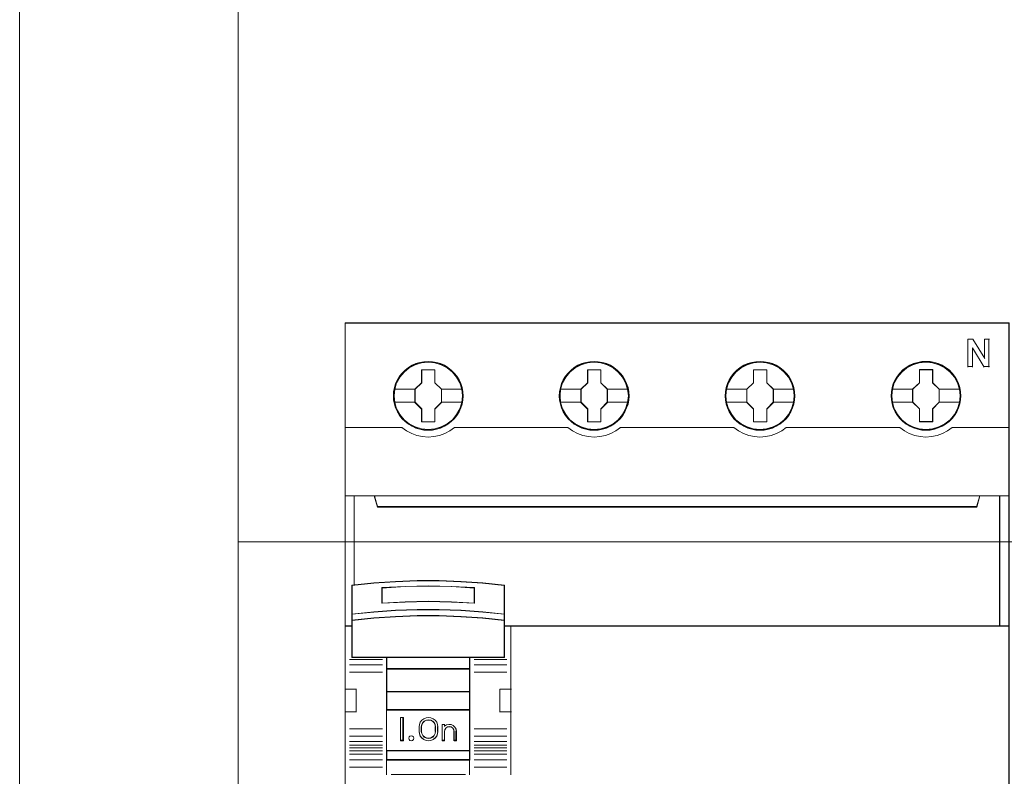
# Model space of a CAD drawing. Header units: millimetres. Extents: x 262469 to 275208, y -32539 to 9411.
# Tile 6 of 256: x 269833 to 269950, y -26614 to -26523. Entities that reach past the tile are written whole.
import ezdxf

# ---------------------------------------------------------------- set-up
doc = ezdxf.new("R2010")
doc.units = ezdxf.units.MM
doc.header["$LTSCALE"] = 100
doc.layers.add('$ ele elektryka', color=1, linetype='Continuous', lineweight=30)
doc.layers.add('$ IE SCHEMAT', color=7, linetype='Continuous', lineweight=0)

msp = doc.modelspace()

# ---------------------------------------------------------------- linework, layer by layer
at = {"layer": '$ ele elektryka', "color": 7, "lineweight": 0}
for points in [[(269950.74, -26559.56), (269871.46, -26559.56), (269871.46, -26649.84), (269950.74, -26649.84), (269950.74, -26559.56)], [(269885.54, -26568.28), (269885.51, -26567.79), (269885.43, -26567.29), (269885.27, -26566.82), (269885.07, -26566.37), (269884.81, -26565.94), (269884.5, -26565.56), (269884.14, -26565.2), (269883.74, -26564.9), (269883.33, -26564.63), (269882.86, -26564.43), (269882.38, -26564.29), (269881.88, -26564.2), (269881.38, -26564.17), (269880.88, -26564.2), (269880.4, -26564.29), (269879.9, -26564.43), (269879.45, -26564.63), (269879.02, -26564.9), (269878.63, -26565.2), (269878.26, -26565.56), (269877.97, -26565.94), (269877.7, -26566.37), (269877.48, -26566.82), (269877.35, -26567.29), (269877.25, -26567.79), (269877.22, -26568.28), (269877.25, -26568.78), (269877.35, -26569.26), (269877.48, -26569.73), (269877.7, -26570.18), (269877.97, -26570.62), (269878.26, -26571.01), (269878.63, -26571.36), (269879.02, -26571.66), (269879.45, -26571.92), (269879.9, -26572.12), (269880.4, -26572.27), (269880.88, -26572.37), (269881.38, -26572.39), (269881.88, -26572.37), (269882.38, -26572.27), (269882.86, -26572.12), (269883.33, -26571.92), (269883.74, -26571.66), (269884.14, -26571.36), (269884.5, -26571.01), (269884.81, -26570.62), (269885.07, -26570.18), (269885.27, -26569.73), (269885.43, -26569.26), (269885.51, -26568.78), (269885.54, -26568.28)], [(269885.54, -26568.28), (269885.51, -26567.79), (269885.43, -26567.29), (269885.27, -26566.82), (269885.07, -26566.37), (269884.81, -26565.94), (269884.5, -26565.56), (269884.14, -26565.2), (269883.74, -26564.9), (269883.33, -26564.63), (269882.86, -26564.43), (269882.38, -26564.29), (269881.88, -26564.2), (269881.38, -26564.17), (269880.88, -26564.2), (269880.4, -26564.29), (269879.9, -26564.43), (269879.45, -26564.63), (269879.02, -26564.9), (269878.63, -26565.2), (269878.26, -26565.56), (269877.97, -26565.94), (269877.7, -26566.37), (269877.48, -26566.82), (269877.35, -26567.29), (269877.25, -26567.79), (269877.22, -26568.28), (269877.25, -26568.78), (269877.35, -26569.26), (269877.48, -26569.73), (269877.7, -26570.18), (269877.97, -26570.62), (269878.26, -26571.01), (269878.63, -26571.36), (269879.02, -26571.66), (269879.45, -26571.92), (269879.9, -26572.12), (269880.4, -26572.27), (269880.88, -26572.37), (269881.38, -26572.39), (269881.88, -26572.37), (269882.38, -26572.27), (269882.86, -26572.12), (269883.33, -26571.92), (269883.74, -26571.66), (269884.14, -26571.36), (269884.5, -26571.01), (269884.81, -26570.62), (269885.07, -26570.18), (269885.27, -26569.73), (269885.43, -26569.26), (269885.51, -26568.78), (269885.54, -26568.28)], [(269905.36, -26568.28), (269905.33, -26567.79), (269905.25, -26567.29), (269905.08, -26566.82), (269904.88, -26566.37), (269904.62, -26565.93), (269904.31, -26565.56), (269903.95, -26565.2), (269903.55, -26564.9), (269903.14, -26564.63), (269902.67, -26564.43), (269902.2, -26564.29), (269901.69, -26564.2), (269901.19, -26564.17), (269900.7, -26564.2), (269900.21, -26564.29), (269899.72, -26564.43), (269899.26, -26564.63), (269898.83, -26564.9), (269898.44, -26565.2), (269898.08, -26565.56), (269897.79, -26565.93), (269897.51, -26566.37), (269897.3, -26566.82), (269897.16, -26567.29), (269897.06, -26567.79), (269897.03, -26568.28), (269897.06, -26568.78), (269897.16, -26569.26), (269897.3, -26569.73), (269897.51, -26570.18), (269897.79, -26570.62), (269898.08, -26571.01), (269898.44, -26571.36), (269898.83, -26571.66), (269899.26, -26571.92), (269899.72, -26572.12), (269900.21, -26572.27), (269900.7, -26572.37), (269901.19, -26572.39), (269901.69, -26572.37), (269902.2, -26572.27), (269902.67, -26572.12), (269903.14, -26571.92), (269903.55, -26571.66), (269903.95, -26571.36), (269904.31, -26571.01), (269904.62, -26570.62), (269904.88, -26570.18), (269905.08, -26569.73), (269905.25, -26569.26), (269905.33, -26568.78), (269905.36, -26568.28)], [(269905.36, -26568.28), (269905.33, -26567.79), (269905.25, -26567.29), (269905.08, -26566.82), (269904.88, -26566.37), (269904.62, -26565.93), (269904.31, -26565.56), (269903.95, -26565.2), (269903.55, -26564.9), (269903.14, -26564.63), (269902.67, -26564.43), (269902.2, -26564.29), (269901.69, -26564.2), (269901.19, -26564.17), (269900.7, -26564.2), (269900.21, -26564.29), (269899.72, -26564.43), (269899.26, -26564.63), (269898.83, -26564.9), (269898.44, -26565.2), (269898.08, -26565.56), (269897.79, -26565.93), (269897.51, -26566.37), (269897.3, -26566.82), (269897.16, -26567.29), (269897.06, -26567.79), (269897.03, -26568.28), (269897.06, -26568.78), (269897.16, -26569.26), (269897.3, -26569.73), (269897.51, -26570.18), (269897.79, -26570.62), (269898.08, -26571.01), (269898.44, -26571.36), (269898.83, -26571.66), (269899.26, -26571.92), (269899.72, -26572.12), (269900.21, -26572.27), (269900.7, -26572.37), (269901.19, -26572.39), (269901.69, -26572.37), (269902.2, -26572.27), (269902.67, -26572.12), (269903.14, -26571.92), (269903.55, -26571.66), (269903.95, -26571.36), (269904.31, -26571.01), (269904.62, -26570.62), (269904.88, -26570.18), (269905.08, -26569.73), (269905.25, -26569.26), (269905.33, -26568.78), (269905.36, -26568.28)], [(269905.33, -26568.28), (269905.3, -26567.79), (269905.23, -26567.29), (269905.06, -26566.83), (269904.86, -26566.37), (269904.6, -26565.95), (269904.3, -26565.57), (269903.94, -26565.22), (269903.54, -26564.92), (269903.13, -26564.65), (269902.66, -26564.45), (269902.19, -26564.31), (269901.69, -26564.22), (269901.19, -26564.19), (269900.7, -26564.22), (269900.21, -26564.31), (269899.72, -26564.45), (269899.28, -26564.65), (269898.85, -26564.92), (269898.45, -26565.22), (269898.09, -26565.57), (269897.8, -26565.95), (269897.53, -26566.37), (269897.32, -26566.83), (269897.19, -26567.29), (269897.09, -26567.79), (269897.06, -26568.28), (269897.09, -26568.77), (269897.19, -26569.25), (269897.32, -26569.72), (269897.53, -26570.17), (269897.8, -26570.6), (269898.09, -26570.99), (269898.45, -26571.34), (269898.85, -26571.64), (269899.28, -26571.89), (269899.72, -26572.09), (269900.21, -26572.25), (269900.7, -26572.34), (269901.19, -26572.37), (269901.69, -26572.34), (269902.19, -26572.25), (269902.66, -26572.09), (269903.13, -26571.89), (269903.54, -26571.64), (269903.94, -26571.34), (269904.3, -26570.99), (269904.6, -26570.6), (269904.86, -26570.17), (269905.06, -26569.72), (269905.23, -26569.25), (269905.3, -26568.77), (269905.33, -26568.28)], [(269925.17, -26568.28), (269925.14, -26567.79), (269925.06, -26567.29), (269924.89, -26566.82), (269924.69, -26566.37), (269924.44, -26565.93), (269924.13, -26565.56), (269923.77, -26565.2), (269923.37, -26564.9), (269922.95, -26564.63), (269922.49, -26564.43), (269922.01, -26564.29), (269921.51, -26564.2), (269921.01, -26564.17), (269920.51, -26564.2), (269920.02, -26564.29), (269919.53, -26564.43), (269919.08, -26564.63), (269918.65, -26564.9), (269918.25, -26565.2), (269917.88, -26565.56), (269917.59, -26565.93), (269917.32, -26566.37), (269917.11, -26566.82), (269916.98, -26567.29), (269916.88, -26567.79), (269916.84, -26568.28), (269916.88, -26568.78), (269916.98, -26569.26), (269917.11, -26569.73), (269917.32, -26570.18), (269917.59, -26570.62), (269917.88, -26571.01), (269918.25, -26571.36), (269918.65, -26571.66), (269919.08, -26571.92), (269919.53, -26572.12), (269920.02, -26572.27), (269920.51, -26572.37), (269921.01, -26572.39), (269921.51, -26572.37), (269922.01, -26572.27), (269922.49, -26572.12), (269922.95, -26571.92), (269923.37, -26571.66), (269923.77, -26571.36), (269924.13, -26571.01), (269924.44, -26570.62), (269924.69, -26570.18), (269924.89, -26569.73), (269925.06, -26569.26), (269925.14, -26568.78), (269925.17, -26568.28)], [(269925.17, -26568.28), (269925.14, -26567.79), (269925.06, -26567.29), (269924.89, -26566.82), (269924.69, -26566.37), (269924.44, -26565.93), (269924.13, -26565.56), (269923.77, -26565.2), (269923.37, -26564.9), (269922.95, -26564.63), (269922.49, -26564.43), (269922.01, -26564.29), (269921.51, -26564.2), (269921.01, -26564.17), (269920.51, -26564.2), (269920.02, -26564.29), (269919.53, -26564.43), (269919.08, -26564.63), (269918.65, -26564.9), (269918.25, -26565.2), (269917.88, -26565.56), (269917.59, -26565.93), (269917.32, -26566.37), (269917.11, -26566.82), (269916.98, -26567.29), (269916.88, -26567.79), (269916.84, -26568.28), (269916.88, -26568.78), (269916.98, -26569.26), (269917.11, -26569.73), (269917.32, -26570.18), (269917.59, -26570.62), (269917.88, -26571.01), (269918.25, -26571.36), (269918.65, -26571.66), (269919.08, -26571.92), (269919.53, -26572.12), (269920.02, -26572.27), (269920.51, -26572.37), (269921.01, -26572.39), (269921.51, -26572.37), (269922.01, -26572.27), (269922.49, -26572.12), (269922.95, -26571.92), (269923.37, -26571.66), (269923.77, -26571.36), (269924.13, -26571.01), (269924.44, -26570.62), (269924.69, -26570.18), (269924.89, -26569.73), (269925.06, -26569.26), (269925.14, -26568.78), (269925.17, -26568.28)], [(269925.14, -26568.28), (269925.12, -26567.79), (269925.04, -26567.29), (269924.87, -26566.83), (269924.67, -26566.37), (269924.41, -26565.95), (269924.11, -26565.57), (269923.75, -26565.22), (269923.35, -26564.92), (269922.94, -26564.65), (269922.48, -26564.45), (269922, -26564.31), (269921.51, -26564.22), (269921.01, -26564.19), (269920.52, -26564.22), (269920.03, -26564.31), (269919.54, -26564.45), (269919.09, -26564.65), (269918.66, -26564.92), (269918.27, -26565.22), (269917.9, -26565.57), (269917.62, -26565.95), (269917.35, -26566.37), (269917.13, -26566.83), (269917, -26567.29), (269916.91, -26567.79), (269916.87, -26568.28), (269916.91, -26568.77), (269917, -26569.25), (269917.13, -26569.72), (269917.35, -26570.17), (269917.62, -26570.6), (269917.9, -26570.99), (269918.27, -26571.34), (269918.66, -26571.64), (269919.09, -26571.89), (269919.54, -26572.09), (269920.03, -26572.25), (269920.52, -26572.34), (269921.01, -26572.37), (269921.51, -26572.34), (269922, -26572.25), (269922.48, -26572.09), (269922.94, -26571.89), (269923.35, -26571.64), (269923.75, -26571.34), (269924.11, -26570.99), (269924.41, -26570.6), (269924.67, -26570.17), (269924.87, -26569.72), (269925.04, -26569.25), (269925.12, -26568.77), (269925.14, -26568.28)], [(269944.98, -26568.28), (269944.95, -26567.78), (269944.87, -26567.28), (269944.7, -26566.81), (269944.5, -26566.36), (269944.24, -26565.92), (269943.94, -26565.55), (269943.57, -26565.19), (269943.17, -26564.89), (269942.77, -26564.62), (269942.29, -26564.42), (269941.82, -26564.28), (269941.32, -26564.19), (269940.82, -26564.16), (269940.32, -26564.19), (269939.83, -26564.28), (269939.34, -26564.42), (269938.89, -26564.62), (269938.46, -26564.89), (269938.06, -26565.19), (269937.7, -26565.55), (269937.41, -26565.92), (269937.14, -26566.36), (269936.92, -26566.81), (269936.78, -26567.28), (269936.69, -26567.78), (269936.66, -26568.28), (269936.69, -26568.77), (269936.78, -26569.25), (269936.92, -26569.72), (269937.14, -26570.18), (269937.41, -26570.61), (269937.7, -26571), (269938.06, -26571.35), (269938.46, -26571.66), (269938.89, -26571.91), (269939.34, -26572.11), (269939.83, -26572.26), (269940.32, -26572.36), (269940.82, -26572.39), (269941.32, -26572.36), (269941.82, -26572.26), (269942.29, -26572.11), (269942.77, -26571.91), (269943.17, -26571.66), (269943.57, -26571.35), (269943.94, -26571), (269944.24, -26570.61), (269944.5, -26570.18), (269944.7, -26569.72), (269944.87, -26569.25), (269944.95, -26568.77), (269944.98, -26568.28)], [(269944.98, -26568.28), (269944.95, -26567.78), (269944.87, -26567.28), (269944.7, -26566.81), (269944.5, -26566.36), (269944.24, -26565.92), (269943.94, -26565.55), (269943.57, -26565.19), (269943.17, -26564.89), (269942.77, -26564.62), (269942.29, -26564.42), (269941.82, -26564.28), (269941.32, -26564.19), (269940.82, -26564.16), (269940.32, -26564.19), (269939.83, -26564.28), (269939.34, -26564.42), (269938.89, -26564.62), (269938.46, -26564.89), (269938.06, -26565.19), (269937.7, -26565.55), (269937.41, -26565.92), (269937.14, -26566.36), (269936.92, -26566.81), (269936.78, -26567.28), (269936.69, -26567.78), (269936.66, -26568.28), (269936.69, -26568.77), (269936.78, -26569.25), (269936.92, -26569.72), (269937.14, -26570.18), (269937.41, -26570.61), (269937.7, -26571), (269938.06, -26571.35), (269938.46, -26571.66), (269938.89, -26571.91), (269939.34, -26572.11), (269939.83, -26572.26), (269940.32, -26572.36), (269940.82, -26572.39), (269941.32, -26572.36), (269941.82, -26572.26), (269942.29, -26572.11), (269942.77, -26571.91), (269943.17, -26571.66), (269943.57, -26571.35), (269943.94, -26571), (269944.24, -26570.61), (269944.5, -26570.18), (269944.7, -26569.72), (269944.87, -26569.25), (269944.95, -26568.77), (269944.98, -26568.28)], [(269944.96, -26568.28), (269944.92, -26567.79), (269944.85, -26567.29), (269944.68, -26566.82), (269944.48, -26566.37), (269944.23, -26565.94), (269943.92, -26565.57), (269943.56, -26565.22), (269943.16, -26564.91), (269942.75, -26564.65), (269942.28, -26564.45), (269941.82, -26564.31), (269941.31, -26564.22), (269940.82, -26564.19), (269940.32, -26564.22), (269939.84, -26564.31), (269939.35, -26564.45), (269938.9, -26564.65), (269938.47, -26564.91), (269938.08, -26565.22), (269937.71, -26565.57), (269937.43, -26565.94), (269937.16, -26566.37), (269936.94, -26566.82), (269936.81, -26567.29), (269936.71, -26567.79), (269936.68, -26568.28), (269936.71, -26568.77), (269936.81, -26569.25), (269936.94, -26569.71), (269937.16, -26570.17), (269937.43, -26570.6), (269937.71, -26570.99), (269938.08, -26571.33), (269938.47, -26571.64), (269938.9, -26571.89), (269939.35, -26572.09), (269939.84, -26572.24), (269940.32, -26572.34), (269940.82, -26572.36), (269941.31, -26572.34), (269941.82, -26572.24), (269942.28, -26572.09), (269942.75, -26571.89), (269943.16, -26571.64), (269943.56, -26571.33), (269943.92, -26570.99), (269944.23, -26570.6), (269944.48, -26570.17), (269944.68, -26569.71), (269944.85, -26569.25), (269944.92, -26568.77), (269944.96, -26568.28)], [(269880.6, -26565.16), (269882.19, -26565.16), (269882.19, -26566.72), (269882.98, -26567.5), (269882.98, -26569.06), (269882.19, -26569.85), (269882.19, -26571.4), (269880.6, -26571.4), (269880.6, -26569.85), (269879.79, -26569.06), (269879.79, -26567.5), (269880.6, -26566.72), (269880.6, -26565.16)], [(269880.6, -26565.16), (269882.19, -26565.16), (269882.19, -26565.16), (269882.19, -26566.72), (269882.19, -26566.72), (269882.98, -26567.5), (269882.98, -26567.5), (269882.98, -26569.06), (269882.98, -26569.06), (269882.19, -26569.85), (269882.19, -26569.85), (269882.19, -26571.4), (269882.19, -26571.4), (269880.6, -26571.4), (269880.6, -26571.4), (269880.6, -26569.85), (269880.6, -26569.85), (269879.79, -26569.06), (269879.79, -26569.06), (269879.79, -26567.5), (269879.79, -26567.5), (269880.6, -26566.72), (269880.6, -26566.72), (269880.6, -26565.16), (269880.6, -26565.16)], [(269880.61, -26565.18), (269882.18, -26565.18), (269882.18, -26566.73), (269882.96, -26567.5), (269882.96, -26569.05), (269882.18, -26569.83), (269882.18, -26571.37), (269880.61, -26571.37), (269880.61, -26569.83), (269879.81, -26569.05), (269879.81, -26567.5), (269880.61, -26566.73), (269880.61, -26565.18)], [(269900.42, -26565.16), (269902, -26565.16), (269902, -26566.72), (269902.79, -26567.49), (269902.79, -26569.06), (269902, -26569.85), (269902, -26571.39), (269900.42, -26571.39), (269900.42, -26569.85), (269899.6, -26569.06), (269899.6, -26567.49), (269900.42, -26566.72), (269900.42, -26565.16)], [(269900.42, -26565.16), (269902, -26565.16), (269902, -26565.16), (269902, -26566.72), (269902, -26566.72), (269902.79, -26567.49), (269902.79, -26567.49), (269902.79, -26569.06), (269902.79, -26569.06), (269902, -26569.85), (269902, -26569.85), (269902, -26571.39), (269902, -26571.39), (269900.42, -26571.39), (269900.42, -26571.39), (269900.42, -26569.85), (269900.42, -26569.85), (269899.6, -26569.06), (269899.6, -26569.06), (269899.6, -26567.49), (269899.6, -26567.49), (269900.42, -26566.72), (269900.42, -26566.72), (269900.42, -26565.16), (269900.42, -26565.16)], [(269900.43, -26565.18), (269901.99, -26565.18), (269901.99, -26566.73), (269902.76, -26567.5), (269902.76, -26569.05), (269901.99, -26569.83), (269901.99, -26571.37), (269900.43, -26571.37), (269900.43, -26569.83), (269899.63, -26569.05), (269899.63, -26567.5), (269900.43, -26566.73), (269900.43, -26565.18)], [(269920.23, -26565.16), (269921.82, -26565.16), (269921.82, -26566.72), (269922.61, -26567.49), (269922.61, -26569.06), (269921.82, -26569.85), (269921.82, -26571.39), (269920.23, -26571.39), (269920.23, -26569.85), (269919.41, -26569.06), (269919.41, -26567.49), (269920.23, -26566.72), (269920.23, -26565.16)], [(269920.23, -26565.16), (269921.82, -26565.16), (269921.82, -26565.16), (269921.82, -26566.72), (269921.82, -26566.72), (269922.61, -26567.49), (269922.61, -26567.49), (269922.61, -26569.06), (269922.61, -26569.06), (269921.82, -26569.85), (269921.82, -26569.85), (269921.82, -26571.39), (269921.82, -26571.39), (269920.23, -26571.39), (269920.23, -26571.39), (269920.23, -26569.85), (269920.23, -26569.85), (269919.41, -26569.06), (269919.41, -26569.06), (269919.41, -26567.49), (269919.41, -26567.49), (269920.23, -26566.72), (269920.23, -26566.72), (269920.23, -26565.16), (269920.23, -26565.16)], [(269920.24, -26565.18), (269921.8, -26565.18), (269921.8, -26566.73), (269922.58, -26567.5), (269922.58, -26569.05), (269921.8, -26569.83), (269921.8, -26571.37), (269920.24, -26571.37), (269920.24, -26569.83), (269919.44, -26569.05), (269919.44, -26567.5), (269920.24, -26566.73), (269920.24, -26565.18)], [(269940.04, -26565.15), (269941.62, -26565.15), (269941.62, -26566.72), (269942.41, -26567.48), (269942.41, -26569.05), (269941.62, -26569.84), (269941.62, -26571.38), (269940.04, -26571.38), (269940.04, -26569.84), (269939.22, -26569.05), (269939.22, -26567.48), (269940.04, -26566.72), (269940.04, -26565.15)], [(269940.04, -26565.15), (269941.62, -26565.15), (269941.62, -26565.15), (269941.62, -26566.72), (269941.62, -26566.72), (269942.41, -26567.48), (269942.41, -26567.48), (269942.41, -26569.05), (269942.41, -26569.05), (269941.62, -26569.84), (269941.62, -26569.84), (269941.62, -26571.38), (269941.62, -26571.38), (269940.04, -26571.38), (269940.04, -26571.38), (269940.04, -26569.84), (269940.04, -26569.84), (269939.22, -26569.05), (269939.22, -26569.05), (269939.22, -26567.48), (269939.22, -26567.48), (269940.04, -26566.72), (269940.04, -26566.72), (269940.04, -26565.15), (269940.04, -26565.15)], [(269940.05, -26565.18), (269941.61, -26565.18), (269941.61, -26566.73), (269942.39, -26567.49), (269942.39, -26569.04), (269941.61, -26569.83), (269941.61, -26571.36), (269940.05, -26571.36), (269940.05, -26569.83), (269939.25, -26569.04), (269939.25, -26567.49), (269940.05, -26566.73), (269940.05, -26565.18)], [(269946.89, -26581.51), (269875.31, -26581.51), (269874.95, -26580.21), (269871.46, -26580.21), (269871.46, -26595.81), (269872.28, -26595.81), (269872.28, -26595.12), (269872.28, -26594.38), (269872.28, -26590.92), (269874.87, -26590.66), (269877.47, -26590.48), (269880.06, -26590.38), (269882.67, -26590.38), (269885.27, -26590.48), (269887.86, -26590.66), (269890.45, -26590.92), (269890.45, -26594.38), (269890.45, -26595.12), (269890.45, -26595.81), (269891.28, -26595.81), (269949.65, -26595.81), (269949.65, -26580.21), (269947.25, -26580.21), (269946.89, -26581.51)], [(269875.31, -26581.56), (269946.9, -26581.56), (269947.25, -26580.21), (269874.95, -26580.21), (269875.31, -26581.56)], [(269949.59, -26580.21), (269949.59, -26595.81), (269950.74, -26595.81), (269950.74, -26580.21), (269949.59, -26580.21)], [(269884.15, -26592.91), (269886.92, -26593.06), (269886.92, -26591.19), (269884.15, -26591.04), (269881.38, -26590.99), (269878.62, -26591.04), (269875.85, -26591.19), (269875.85, -26593.06), (269878.62, -26592.91), (269881.38, -26592.85), (269884.15, -26592.91)], [(269887.9, -26594.07), (269885.3, -26593.88), (269882.69, -26593.8), (269880.08, -26593.8), (269877.47, -26593.88), (269874.88, -26594.07), (269872.28, -26594.35), (269872.28, -26595.12), (269874.88, -26594.85), (269877.47, -26594.66), (269880.08, -26594.57), (269882.69, -26594.57), (269885.3, -26594.66), (269887.9, -26594.85), (269890.49, -26595.12), (269890.49, -26594.35), (269887.9, -26594.07)], [(269876.42, -26599.53), (269886.35, -26599.53), (269890.49, -26599.53), (269890.49, -26595.77), (269890.49, -26595.07), (269887.9, -26594.81), (269885.3, -26594.63), (269882.69, -26594.54), (269880.08, -26594.54), (269877.47, -26594.63), (269874.88, -26594.81), (269872.28, -26595.07), (269872.28, -26595.77), (269872.28, -26599.53), (269876.42, -26599.53)], [(269887.88, -26594.09), (269885.29, -26593.9), (269882.69, -26593.83), (269880.09, -26593.83), (269877.49, -26593.9), (269874.9, -26594.09), (269872.3, -26594.36), (269872.3, -26595.1), (269874.9, -26594.84), (269877.49, -26594.66), (269880.09, -26594.57), (269882.69, -26594.57), (269885.29, -26594.66), (269887.88, -26594.84), (269890.47, -26595.1), (269890.47, -26594.36), (269887.88, -26594.09)], [(269887.88, -26594.09), (269885.29, -26593.9), (269882.69, -26593.83), (269880.09, -26593.83), (269877.49, -26593.9), (269874.9, -26594.09), (269872.3, -26594.36), (269872.3, -26595.1), (269874.9, -26594.84), (269877.49, -26594.66), (269880.09, -26594.57), (269882.69, -26594.57), (269885.29, -26594.66), (269887.88, -26594.84), (269890.47, -26595.1), (269890.47, -26594.36), (269887.88, -26594.09)], [(269876.43, -26599.51), (269886.34, -26599.51), (269890.47, -26599.51), (269890.47, -26595.79), (269890.47, -26595.1), (269887.88, -26594.84), (269885.29, -26594.65), (269882.69, -26594.56), (269880.09, -26594.56), (269877.49, -26594.65), (269874.9, -26594.84), (269872.3, -26595.1), (269872.3, -26595.79), (269872.3, -26599.51), (269876.43, -26599.51)], [(269886.37, -26599.48), (269876.41, -26599.48), (269876.41, -26600.92), (269886.37, -26600.92), (269886.37, -26599.48)], [(269886.34, -26599.5), (269876.43, -26599.5), (269876.43, -26600.9), (269886.34, -26600.9), (269886.34, -26599.5)], [(269886.37, -26600.87), (269876.41, -26600.87), (269876.41, -26603.64), (269886.37, -26603.64), (269886.37, -26600.87)], [(269886.34, -26600.9), (269876.43, -26600.9), (269876.43, -26603.62), (269886.34, -26603.62), (269886.34, -26600.9)], [(269886.37, -26603.59), (269876.41, -26603.59), (269876.41, -26605.81), (269886.37, -26605.81), (269886.37, -26603.59)], [(269886.34, -26603.61), (269876.43, -26603.61), (269876.43, -26605.79), (269886.34, -26605.79), (269886.34, -26603.61)], [(269876.41, -26610.7), (269886.37, -26610.7), (269886.37, -26605.76), (269876.41, -26605.76), (269876.41, -26610.7)], [(269878.42, -26606.71), (269878.42, -26609.48), (269878.09, -26609.48), (269878.09, -26606.71), (269878.42, -26606.71)], [(269880.44, -26607.26), (269880.63, -26607.03), (269880.85, -26606.85), (269881.13, -26606.75), (269881.41, -26606.71), (269881.71, -26606.75), (269881.98, -26606.85), (269882.21, -26607.03), (269882.4, -26607.26), (269882.51, -26607.53), (269882.54, -26607.82), (269882.54, -26608.37), (269882.51, -26608.66), (269882.4, -26608.92), (269882.21, -26609.16), (269881.98, -26609.33), (269881.71, -26609.44), (269881.41, -26609.48), (269881.13, -26609.44), (269880.85, -26609.33), (269880.63, -26609.16), (269880.44, -26608.92), (269880.33, -26608.66), (269880.29, -26608.37), (269880.29, -26607.82), (269880.33, -26607.53), (269880.44, -26607.26)], [(269880.73, -26607.32), (269880.61, -26607.55), (269880.56, -26607.82), (269880.56, -26608.37), (269880.61, -26608.63), (269880.73, -26608.86), (269880.92, -26609.05), (269881.16, -26609.16), (269881.41, -26609.21), (269881.69, -26609.16), (269881.92, -26609.05), (269882.11, -26608.86), (269882.23, -26608.63), (269882.27, -26608.37), (269882.27, -26607.82), (269882.23, -26607.55), (269882.11, -26607.32), (269881.92, -26607.13), (269881.69, -26607.02), (269881.41, -26606.98), (269881.16, -26607.02), (269880.92, -26607.13), (269880.73, -26607.32)], [(269883.05, -26609.48), (269883.05, -26607.53), (269883.33, -26607.53), (269883.33, -26607.73), (269883.56, -26607.58), (269883.83, -26607.53), (269884.12, -26607.55), (269884.36, -26607.66), (269884.58, -26607.85), (269884.71, -26608.09), (269884.76, -26608.36), (269884.76, -26609.48), (269884.47, -26609.48), (269884.47, -26608.36), (269884.42, -26608.14), (269884.31, -26607.97), (269884.12, -26607.84), (269883.9, -26607.81), (269883.67, -26607.84), (269883.5, -26607.97), (269883.37, -26608.14), (269883.33, -26608.36), (269883.33, -26609.48), (269883.05, -26609.48)], [(269879.62, -26609.03), (269879.65, -26609.18), (269879.62, -26609.33), (269879.5, -26609.44), (269879.35, -26609.48), (269879.2, -26609.44), (269879.1, -26609.33), (269879.05, -26609.18), (269879.1, -26609.03), (269879.2, -26608.92), (269879.35, -26608.88), (269879.5, -26608.92), (269879.62, -26609.03)], [(269886.37, -26610.65), (269876.41, -26610.65), (269876.41, -26611.8), (269886.37, -26611.8), (269886.37, -26610.65)], [(269886.34, -26610.67), (269876.43, -26610.67), (269876.43, -26611.77), (269886.34, -26611.77), (269886.34, -26610.67)]]:
    msp.add_lwpolyline(points, close=True, dxfattribs=at)
at = {"layer": '$ ele elektryka', "color": 139, "lineweight": 0}
for points in [[(269950.74, -26559.56), (269871.46, -26559.56), (269871.46, -26649.84), (269950.74, -26649.84), (269950.74, -26559.56)], [(269885.47, -26568.28), (269885.39, -26567.48), (269885.16, -26566.74), (269884.77, -26566.04), (269884.27, -26565.43), (269883.65, -26564.93), (269882.94, -26564.56), (269882.18, -26564.32), (269881.38, -26564.24), (269880.59, -26564.32), (269879.83, -26564.56), (269879.12, -26564.93), (269878.5, -26565.43), (269877.99, -26566.04), (269877.61, -26566.74), (269877.38, -26567.48), (269877.31, -26568.28), (269877.38, -26569.06), (269877.61, -26569.82), (269877.99, -26570.51), (269878.5, -26571.13), (269879.12, -26571.63), (269879.83, -26572), (269880.59, -26572.23), (269881.38, -26572.31), (269882.18, -26572.23), (269882.94, -26572), (269883.65, -26571.63), (269884.27, -26571.13), (269884.77, -26570.51), (269885.16, -26569.82), (269885.39, -26569.06), (269885.47, -26568.28)], [(269905.28, -26568.28), (269905.2, -26567.49), (269904.97, -26566.74), (269904.59, -26566.04), (269904.08, -26565.43), (269903.46, -26564.93), (269902.76, -26564.56), (269901.99, -26564.33), (269901.19, -26564.25), (269900.4, -26564.33), (269899.63, -26564.56), (269898.93, -26564.93), (269898.31, -26565.43), (269897.8, -26566.04), (269897.42, -26566.74), (269897.19, -26567.49), (269897.11, -26568.28), (269897.19, -26569.07), (269897.42, -26569.82), (269897.8, -26570.52), (269898.31, -26571.13), (269898.93, -26571.63), (269899.63, -26572), (269900.4, -26572.24), (269901.19, -26572.32), (269901.99, -26572.24), (269902.76, -26572), (269903.46, -26571.63), (269904.08, -26571.13), (269904.59, -26570.52), (269904.97, -26569.82), (269905.2, -26569.07), (269905.28, -26568.28)], [(269905.28, -26568.28), (269905.19, -26567.48), (269904.96, -26566.74), (269904.59, -26566.04), (269904.08, -26565.43), (269903.47, -26564.93), (269902.76, -26564.56), (269901.99, -26564.32), (269901.2, -26564.24), (269900.4, -26564.32), (269899.63, -26564.56), (269898.93, -26564.93), (269898.31, -26565.43), (269897.8, -26566.04), (269897.43, -26566.74), (269897.19, -26567.48), (269897.12, -26568.28), (269897.19, -26569.06), (269897.43, -26569.82), (269897.8, -26570.51), (269898.31, -26571.13), (269898.93, -26571.63), (269899.63, -26572), (269900.4, -26572.23), (269901.2, -26572.31), (269901.99, -26572.23), (269902.76, -26572), (269903.47, -26571.63), (269904.08, -26571.13), (269904.59, -26570.51), (269904.96, -26569.82), (269905.19, -26569.06), (269905.28, -26568.28)], [(269925.09, -26568.28), (269925.01, -26567.49), (269924.78, -26566.74), (269924.4, -26566.04), (269923.89, -26565.43), (269923.27, -26564.93), (269922.57, -26564.56), (269921.8, -26564.33), (269921.01, -26564.25), (269920.21, -26564.33), (269919.44, -26564.56), (269918.74, -26564.93), (269918.12, -26565.43), (269917.61, -26566.04), (269917.23, -26566.74), (269917, -26567.49), (269916.92, -26568.28), (269917, -26569.07), (269917.23, -26569.82), (269917.61, -26570.52), (269918.12, -26571.13), (269918.74, -26571.63), (269919.44, -26572), (269920.21, -26572.24), (269921.01, -26572.32), (269921.8, -26572.24), (269922.57, -26572), (269923.27, -26571.63), (269923.89, -26571.13), (269924.4, -26570.52), (269924.78, -26569.82), (269925.01, -26569.07), (269925.09, -26568.28)], [(269925.08, -26568.28), (269925, -26567.48), (269924.77, -26566.74), (269924.4, -26566.04), (269923.89, -26565.43), (269923.27, -26564.93), (269922.57, -26564.56), (269921.79, -26564.32), (269921, -26564.24), (269920.2, -26564.32), (269919.45, -26564.56), (269918.74, -26564.93), (269918.12, -26565.43), (269917.62, -26566.04), (269917.24, -26566.74), (269917.01, -26567.48), (269916.93, -26568.28), (269917.01, -26569.06), (269917.24, -26569.82), (269917.62, -26570.51), (269918.12, -26571.13), (269918.74, -26571.63), (269919.45, -26572), (269920.2, -26572.23), (269921, -26572.31), (269921.79, -26572.23), (269922.57, -26572), (269923.27, -26571.63), (269923.89, -26571.13), (269924.4, -26570.51), (269924.77, -26569.82), (269925, -26569.06), (269925.08, -26568.28)], [(269944.89, -26568.28), (269944.81, -26567.48), (269944.58, -26566.74), (269944.21, -26566.04), (269943.7, -26565.43), (269943.08, -26564.93), (269942.37, -26564.56), (269941.61, -26564.32), (269940.81, -26564.24), (269940.01, -26564.32), (269939.26, -26564.56), (269938.55, -26564.93), (269937.93, -26565.43), (269937.42, -26566.04), (269937.04, -26566.74), (269936.81, -26567.48), (269936.73, -26568.28), (269936.81, -26569.06), (269937.04, -26569.82), (269937.42, -26570.51), (269937.93, -26571.13), (269938.55, -26571.63), (269939.26, -26572), (269940.01, -26572.23), (269940.81, -26572.31), (269941.61, -26572.23), (269942.37, -26572), (269943.08, -26571.63), (269943.7, -26571.13), (269944.21, -26570.51), (269944.58, -26569.82), (269944.81, -26569.06), (269944.89, -26568.28)], [(269944.89, -26568.28), (269944.81, -26567.49), (269944.58, -26566.74), (269944.21, -26566.04), (269943.7, -26565.43), (269943.09, -26564.93), (269942.38, -26564.56), (269941.61, -26564.33), (269940.82, -26564.25), (269940.02, -26564.33), (269939.25, -26564.56), (269938.55, -26564.93), (269937.93, -26565.43), (269937.42, -26566.04), (269937.04, -26566.74), (269936.81, -26567.49), (269936.73, -26568.28), (269936.81, -26569.07), (269937.04, -26569.82), (269937.42, -26570.52), (269937.93, -26571.13), (269938.55, -26571.63), (269939.25, -26572), (269940.02, -26572.24), (269940.82, -26572.32), (269941.61, -26572.24), (269942.38, -26572), (269943.09, -26571.63), (269943.7, -26571.13), (269944.21, -26570.52), (269944.58, -26569.82), (269944.81, -26569.07), (269944.89, -26568.28)], [(269879.65, -26609.18), (269879.62, -26609.03), (269879.5, -26608.92), (269879.35, -26608.88), (269879.2, -26608.92), (269879.1, -26609.03), (269879.05, -26609.18), (269879.1, -26609.33), (269879.2, -26609.44), (269879.35, -26609.48), (269879.5, -26609.44), (269879.62, -26609.33), (269879.65, -26609.18)]]:
    msp.add_lwpolyline(points, close=True, dxfattribs=at)
at = {"layer": '$ ele elektryka', "color": 251, "lineweight": 0}
msp.add_lwpolyline([(269950.72, -26559.59), (269871.48, -26559.59), (269871.48, -26649.81), (269950.72, -26649.81), (269950.72, -26559.59)], close=True, dxfattribs=at)
at = {"layer": '$ ele elektryka', "color": 139, "lineweight": 0}
for points in [[(269945.81, -26561.52), (269946.47, -26561.52)], [(269945.81, -26561.52), (269945.81, -26564.84)], [(269946.42, -26561.52), (269947.85, -26563.82)], [(269947.79, -26561.52), (269948.39, -26561.52)], [(269947.79, -26561.52), (269947.79, -26563.82)], [(269948.34, -26561.52), (269948.34, -26564.84)], [(269946.36, -26562.54), (269946.36, -26564.84)], [(269947.77, -26564.84), (269946.36, -26562.54)], [(269945.81, -26564.79), (269946.41, -26564.79)], [(269947.72, -26564.79), (269948.39, -26564.79)], [(269871.46, -26572.06), (269878.31, -26572.06)], [(269878.25, -26572.06), (269878.8, -26572.45), (269879.41, -26572.77), (269880.04, -26573.01), (269880.71, -26573.15), (269881.38, -26573.2), (269882.06, -26573.15), (269882.73, -26573.01), (269883.37, -26572.77), (269883.97, -26572.45), (269884.52, -26572.06)], [(269884.47, -26572.06), (269898.11, -26572.06)], [(269898.06, -26572.06), (269898.61, -26572.45), (269899.21, -26572.77), (269899.85, -26573.01), (269900.52, -26573.15), (269901.19, -26573.2), (269901.87, -26573.15), (269902.54, -26573.01), (269903.18, -26572.77), (269903.78, -26572.45), (269904.33, -26572.06)], [(269904.28, -26572.06), (269917.92, -26572.06)], [(269917.87, -26572.06), (269918.42, -26572.45), (269919.02, -26572.77), (269919.66, -26573.01), (269920.33, -26573.15), (269921, -26573.2), (269921.68, -26573.15), (269922.34, -26573.01), (269922.99, -26572.77), (269923.59, -26572.45), (269924.14, -26572.06)], [(269924.09, -26572.06), (269937.73, -26572.06)], [(269937.68, -26572.06), (269938.24, -26572.45), (269938.83, -26572.77), (269939.47, -26573.01), (269940.14, -26573.15), (269940.81, -26573.2), (269941.49, -26573.15), (269942.15, -26573.01), (269942.79, -26572.77), (269943.4, -26572.45), (269943.95, -26572.06)], [(269943.9, -26572.06), (269950.74, -26572.06)], [(269871.46, -26580.21), (269950.74, -26580.21)], [(269874.95, -26580.21), (269875.36, -26581.56)], [(269947.25, -26580.21), (269946.84, -26581.56)], [(269949.59, -26595.81), (269949.59, -26580.21)], [(269875.3, -26581.51), (269946.9, -26581.51)], [(269890.49, -26590.93), (269887.9, -26590.65), (269885.3, -26590.45), (269882.69, -26590.35), (269880.08, -26590.35), (269877.47, -26590.45), (269874.88, -26590.65), (269872.28, -26590.93)], [(269872.28, -26590.88), (269872.28, -26599.53)], [(269886.92, -26591.24), (269884.15, -26591.05), (269881.38, -26590.99), (269878.62, -26591.05), (269875.85, -26591.24)], [(269875.85, -26593.06), (269875.85, -26591.19)], [(269886.86, -26593.06), (269886.86, -26591.19)], [(269890.44, -26599.53), (269890.44, -26590.88)], [(269890.49, -26594.38), (269887.9, -26594.08), (269885.3, -26593.89), (269882.69, -26593.8), (269880.08, -26593.8), (269877.47, -26593.89), (269874.88, -26594.08), (269872.28, -26594.38)], [(269886.92, -26593.06), (269884.15, -26592.88), (269881.38, -26592.8), (269878.62, -26592.88), (269875.85, -26593.06)], [(269890.49, -26595.12), (269887.9, -26594.84), (269885.3, -26594.64), (269882.69, -26594.54), (269880.08, -26594.54), (269877.47, -26594.64), (269874.88, -26594.84), (269872.28, -26595.12)], [(269872.33, -26595.76), (269871.46, -26595.76)], [(269950.74, -26595.76), (269890.44, -26595.76)], [(269891.26, -26595.76), (269891.26, -26613.55)], [(269890.49, -26599.48), (269872.28, -26599.48)], [(269876.41, -26599.48), (269876.41, -26611.8)], [(269876.41, -26599.48), (269886.37, -26599.48)], [(269886.31, -26599.48), (269886.31, -26611.8)], [(269875.91, -26599.76), (269872, -26599.76)], [(269875.91, -26600.42), (269872, -26600.42)], [(269886.86, -26599.76), (269890.77, -26599.76)], [(269886.86, -26600.42), (269890.77, -26600.42)], [(269875.91, -26601.29), (269872, -26601.29)], [(269876.41, -26600.87), (269886.37, -26600.87)], [(269886.86, -26601.29), (269890.77, -26601.29)], [(269871.46, -26603.31), (269872.84, -26603.31)], [(269872.78, -26603.31), (269872.78, -26606.08)], [(269876.41, -26603.59), (269886.37, -26603.59)], [(269889.94, -26606.08), (269889.94, -26603.31)], [(269889.94, -26603.31), (269891.32, -26603.31)], [(269871.46, -26606.03), (269872.84, -26606.03)], [(269876.41, -26605.76), (269886.37, -26605.76)], [(269878.42, -26606.71), (269878.09, -26606.71)], [(269878.09, -26606.71), (269878.09, -26609.48)], [(269878.36, -26606.71), (269878.36, -26609.48)], [(269882.54, -26607.85), (269882.51, -26607.56), (269882.4, -26607.28), (269882.21, -26607.04), (269881.98, -26606.86), (269881.71, -26606.75), (269881.41, -26606.71), (269881.13, -26606.75), (269880.85, -26606.86), (269880.63, -26607.04), (269880.44, -26607.28), (269880.33, -26607.56), (269880.29, -26607.85)], [(269889.94, -26606.03), (269891.32, -26606.03)], [(269880.29, -26608.39), (269880.29, -26607.8)], [(269882.27, -26607.85), (269882.23, -26607.58), (269882.11, -26607.33), (269881.92, -26607.14), (269881.69, -26607.02), (269881.41, -26606.98), (269881.16, -26607.02), (269880.92, -26607.14), (269880.73, -26607.33), (269880.61, -26607.58), (269880.56, -26607.85)], [(269880.56, -26608.39), (269880.56, -26607.8)], [(269882.21, -26608.39), (269882.21, -26607.8)], [(269882.49, -26608.39), (269882.49, -26607.8)], [(269883.05, -26607.53), (269883.38, -26607.53)], [(269883.05, -26607.53), (269883.05, -26609.48)], [(269883.32, -26607.53), (269883.32, -26607.78)], [(269884.76, -26608.39), (269884.7, -26608.11), (269884.58, -26607.86), (269884.36, -26607.67), (269884.11, -26607.55), (269883.83, -26607.53), (269883.55, -26607.59), (269883.32, -26607.74)], [(269884.48, -26608.39), (269884.43, -26608.16), (269884.31, -26607.97), (269884.12, -26607.83), (269883.9, -26607.8), (269883.67, -26607.83), (269883.49, -26607.97), (269883.36, -26608.16), (269883.32, -26608.39)], [(269875.91, -26608.06), (269872, -26608.06)], [(269875.91, -26608.93), (269872, -26608.93)], [(269880.29, -26608.34), (269880.33, -26608.63), (269880.44, -26608.91), (269880.63, -26609.15), (269880.85, -26609.33), (269881.13, -26609.44), (269881.41, -26609.48), (269881.71, -26609.44), (269881.98, -26609.33), (269882.21, -26609.15), (269882.4, -26608.91), (269882.51, -26608.63), (269882.54, -26608.34)], [(269880.56, -26608.34), (269880.61, -26608.61), (269880.73, -26608.85), (269880.92, -26609.04), (269881.16, -26609.16), (269881.41, -26609.21), (269881.69, -26609.16), (269881.92, -26609.04), (269882.11, -26608.85), (269882.23, -26608.61), (269882.27, -26608.34)], [(269883.32, -26608.34), (269883.32, -26609.48)], [(269884.43, -26608.34), (269884.43, -26609.48)], [(269884.7, -26608.34), (269884.7, -26609.48)], [(269886.86, -26608.06), (269890.77, -26608.06)], [(269886.86, -26608.93), (269890.77, -26608.93)], [(269875.91, -26609.58), (269872, -26609.58)], [(269875.91, -26610.01), (269872, -26610.01)], [(269878.42, -26609.43), (269878.09, -26609.43)], [(269883.05, -26609.43), (269883.38, -26609.43)], [(269884.43, -26609.43), (269884.76, -26609.43)], [(269886.86, -26609.58), (269890.77, -26609.58)], [(269886.86, -26610.01), (269890.77, -26610.01)], [(269875.91, -26610.34), (269872, -26610.34)], [(269875.91, -26610.67), (269872, -26610.67)], [(269875.91, -26611.1), (269872, -26611.1)], [(269876.41, -26610.65), (269886.37, -26610.65)], [(269886.86, -26610.34), (269890.77, -26610.34)], [(269886.86, -26610.67), (269890.77, -26610.67)], [(269886.86, -26611.1), (269890.77, -26611.1)], [(269875.91, -26611.75), (269872, -26611.75)], [(269876.41, -26611.74), (269886.37, -26611.74)], [(269876.41, -26611.74), (269876.41, -26613.55)], [(269886.31, -26611.74), (269886.31, -26613.55)], [(269886.86, -26611.75), (269890.77, -26611.75)], [(269875.91, -26612.63), (269872, -26612.63)], [(269876.95, -26613.5), (269885.82, -26613.5)], [(269886.86, -26612.63), (269890.77, -26612.63)]]:
    msp.add_lwpolyline(points, dxfattribs=at)
at = {"layer": '$ ele elektryka', "color": 59, "lineweight": 0}
for points in [[(269885.51, -26568.28), (269885.49, -26567.79), (269885.41, -26567.29), (269885.24, -26566.83), (269885.05, -26566.37), (269884.79, -26565.95), (269884.48, -26565.57), (269884.12, -26565.22), (269883.72, -26564.92), (269883.32, -26564.65), (269882.85, -26564.45), (269882.38, -26564.31), (269881.88, -26564.22), (269881.38, -26564.19), (269880.89, -26564.22), (269880.4, -26564.31), (269879.91, -26564.45), (269879.46, -26564.65), (269879.04, -26564.92), (269878.64, -26565.22), (269878.28, -26565.57), (269877.99, -26565.95), (269877.73, -26566.37), (269877.5, -26566.83), (269877.38, -26567.29), (269877.28, -26567.79), (269877.25, -26568.28), (269877.28, -26568.77), (269877.38, -26569.25), (269877.5, -26569.72), (269877.73, -26570.17), (269877.99, -26570.6), (269878.28, -26570.99), (269878.64, -26571.34), (269879.04, -26571.64), (269879.46, -26571.89), (269879.91, -26572.09), (269880.4, -26572.25), (269880.89, -26572.34), (269881.38, -26572.37), (269881.88, -26572.34), (269882.38, -26572.25), (269882.85, -26572.09), (269883.32, -26571.89), (269883.72, -26571.64), (269884.12, -26571.34), (269884.48, -26570.99), (269884.79, -26570.6), (269885.05, -26570.17), (269885.24, -26569.72), (269885.41, -26569.25), (269885.49, -26568.77), (269885.51, -26568.28)], [(269875.31, -26581.56), (269946.9, -26581.56), (269947.25, -26580.21), (269874.95, -26580.21), (269875.31, -26581.56)], [(269949.62, -26580.24), (269949.62, -26595.79), (269950.72, -26595.79), (269950.72, -26580.24), (269949.62, -26580.24)], [(269885.3, -26593.92), (269887.9, -26594.11), (269890.49, -26594.38), (269890.49, -26590.89), (269887.9, -26590.62), (269885.3, -26590.44), (269882.69, -26590.35), (269880.08, -26590.35), (269877.47, -26590.44), (269874.88, -26590.62), (269872.28, -26590.89), (269872.28, -26594.38), (269874.88, -26594.11), (269877.47, -26593.92), (269880.08, -26593.84), (269882.69, -26593.84), (269885.3, -26593.92)], [(269885.29, -26593.91), (269887.88, -26594.09), (269890.47, -26594.36), (269890.47, -26590.91), (269887.88, -26590.65), (269885.29, -26590.47), (269882.69, -26590.38), (269880.09, -26590.38), (269877.49, -26590.47), (269874.9, -26590.65), (269872.3, -26590.91), (269872.3, -26594.36), (269874.9, -26594.09), (269877.49, -26593.91), (269880.09, -26593.83), (269882.69, -26593.83), (269885.29, -26593.91)], [(269886.92, -26591.19), (269886.92, -26593.06), (269884.15, -26592.91), (269881.38, -26592.85), (269878.62, -26592.91), (269875.85, -26593.06), (269875.85, -26591.19), (269878.62, -26591.04), (269881.38, -26590.99), (269884.15, -26591.04), (269886.92, -26591.19)], [(269884.15, -26592.91), (269886.92, -26593.06), (269886.92, -26591.19), (269884.15, -26591.04), (269881.38, -26590.99), (269878.62, -26591.04), (269875.85, -26591.19), (269875.85, -26593.06), (269878.62, -26592.91), (269881.38, -26592.85), (269884.15, -26592.91)], [(269884.14, -26592.89), (269886.89, -26593.03), (269886.89, -26591.21), (269884.14, -26591.06), (269881.38, -26591.02), (269878.63, -26591.06), (269875.88, -26591.21), (269875.88, -26593.03), (269878.63, -26592.89), (269881.38, -26592.83), (269884.14, -26592.89)], [(269884.14, -26592.89), (269886.89, -26593.03), (269886.89, -26591.21), (269884.14, -26591.06), (269881.38, -26591.02), (269878.63, -26591.06), (269875.88, -26591.21), (269875.88, -26593.03), (269878.63, -26592.89), (269881.38, -26592.83), (269884.14, -26592.89)], [(269887.9, -26594.07), (269885.3, -26593.88), (269882.69, -26593.8), (269880.08, -26593.8), (269877.47, -26593.88), (269874.88, -26594.07), (269872.28, -26594.35), (269872.28, -26595.12), (269874.88, -26594.85), (269877.47, -26594.66), (269880.08, -26594.57), (269882.69, -26594.57), (269885.3, -26594.66), (269887.9, -26594.85), (269890.49, -26595.12), (269890.49, -26594.35), (269887.9, -26594.07)], [(269876.42, -26599.53), (269886.35, -26599.53), (269890.49, -26599.53), (269890.49, -26595.77), (269890.49, -26595.07), (269887.9, -26594.81), (269885.3, -26594.63), (269882.69, -26594.54), (269880.08, -26594.54), (269877.47, -26594.63), (269874.88, -26594.81), (269872.28, -26595.07), (269872.28, -26595.77), (269872.28, -26599.53), (269876.42, -26599.53)], [(269876.43, -26599.51), (269886.34, -26599.51), (269890.47, -26599.51), (269890.47, -26595.79), (269890.47, -26595.1), (269887.88, -26594.84), (269885.29, -26594.65), (269882.69, -26594.56), (269880.09, -26594.56), (269877.49, -26594.65), (269874.9, -26594.84), (269872.3, -26595.1), (269872.3, -26595.79), (269872.3, -26599.51), (269876.43, -26599.51)], [(269886.37, -26599.48), (269876.41, -26599.48), (269876.41, -26600.92), (269886.37, -26600.92), (269886.37, -26599.48)], [(269886.34, -26599.5), (269876.43, -26599.5), (269876.43, -26600.9), (269886.34, -26600.9), (269886.34, -26599.5)], [(269886.37, -26600.87), (269876.41, -26600.87), (269876.41, -26603.64), (269886.37, -26603.64), (269886.37, -26600.87)], [(269886.34, -26600.9), (269876.43, -26600.9), (269876.43, -26603.62), (269886.34, -26603.62), (269886.34, -26600.9)], [(269886.37, -26603.59), (269876.41, -26603.59), (269876.41, -26605.81), (269886.37, -26605.81), (269886.37, -26603.59)], [(269886.34, -26603.61), (269876.43, -26603.61), (269876.43, -26605.79), (269886.34, -26605.79), (269886.34, -26603.61)], [(269876.41, -26610.7), (269886.37, -26610.7), (269886.37, -26605.76), (269876.41, -26605.76), (269876.41, -26610.7)], [(269878.42, -26606.71), (269878.42, -26609.48), (269878.09, -26609.48), (269878.09, -26606.71), (269878.42, -26606.71)], [(269880.44, -26607.26), (269880.63, -26607.03), (269880.85, -26606.85), (269881.13, -26606.75), (269881.41, -26606.71), (269881.71, -26606.75), (269881.98, -26606.85), (269882.21, -26607.03), (269882.4, -26607.26), (269882.51, -26607.53), (269882.54, -26607.82), (269882.54, -26608.37), (269882.51, -26608.66), (269882.4, -26608.92), (269882.21, -26609.16), (269881.98, -26609.33), (269881.71, -26609.44), (269881.41, -26609.48), (269881.13, -26609.44), (269880.85, -26609.33), (269880.63, -26609.16), (269880.44, -26608.92), (269880.33, -26608.66), (269880.29, -26608.37), (269880.29, -26607.82), (269880.33, -26607.53), (269880.44, -26607.26)], [(269880.73, -26607.32), (269880.61, -26607.55), (269880.56, -26607.82), (269880.56, -26608.37), (269880.61, -26608.63), (269880.73, -26608.86), (269880.92, -26609.05), (269881.16, -26609.16), (269881.41, -26609.21), (269881.69, -26609.16), (269881.92, -26609.05), (269882.11, -26608.86), (269882.23, -26608.63), (269882.27, -26608.37), (269882.27, -26607.82), (269882.23, -26607.55), (269882.11, -26607.32), (269881.92, -26607.13), (269881.69, -26607.02), (269881.41, -26606.98), (269881.16, -26607.02), (269880.92, -26607.13), (269880.73, -26607.32)], [(269880.75, -26607.33), (269880.63, -26607.56), (269880.58, -26607.83), (269880.58, -26608.36), (269880.63, -26608.62), (269880.75, -26608.84), (269880.93, -26609.02), (269881.16, -26609.14), (269881.41, -26609.18), (269881.68, -26609.14), (269881.9, -26609.02), (269882.09, -26608.84), (269882.2, -26608.62), (269882.24, -26608.36), (269882.24, -26607.83), (269882.2, -26607.56), (269882.09, -26607.33), (269881.9, -26607.15), (269881.68, -26607.04), (269881.41, -26607.01), (269881.16, -26607.04), (269880.93, -26607.15), (269880.75, -26607.33)], [(269883.05, -26609.48), (269883.05, -26607.53), (269883.33, -26607.53), (269883.33, -26607.73), (269883.56, -26607.58), (269883.83, -26607.53), (269884.12, -26607.55), (269884.36, -26607.66), (269884.58, -26607.85), (269884.71, -26608.09), (269884.76, -26608.36), (269884.76, -26609.48), (269884.47, -26609.48), (269884.47, -26608.36), (269884.42, -26608.14), (269884.31, -26607.97), (269884.12, -26607.84), (269883.9, -26607.81), (269883.67, -26607.84), (269883.5, -26607.97), (269883.37, -26608.14), (269883.33, -26608.36), (269883.33, -26609.48), (269883.05, -26609.48)], [(269879.62, -26609.03), (269879.65, -26609.18), (269879.62, -26609.33), (269879.5, -26609.44), (269879.35, -26609.48), (269879.2, -26609.44), (269879.1, -26609.33), (269879.05, -26609.18), (269879.1, -26609.03), (269879.2, -26608.92), (269879.35, -26608.88), (269879.5, -26608.92), (269879.62, -26609.03)], [(269886.37, -26610.65), (269876.41, -26610.65), (269876.41, -26611.8), (269886.37, -26611.8), (269886.37, -26610.65)], [(269886.34, -26610.67), (269876.43, -26610.67), (269876.43, -26611.77), (269886.34, -26611.77), (269886.34, -26610.67)]]:
    msp.add_lwpolyline(points, close=True, dxfattribs=at)
at = {"layer": '$ ele elektryka', "color": 7, "lineweight": 0}
for points in [[(269877.3, -26567.48), (269879.84, -26567.48)], [(269882.92, -26567.48), (269885.47, -26567.48)], [(269897.11, -26567.47), (269899.65, -26567.47)], [(269902.74, -26567.47), (269905.28, -26567.47)], [(269916.92, -26567.47), (269919.47, -26567.47)], [(269922.55, -26567.47), (269925.09, -26567.47)], [(269936.73, -26567.47), (269939.27, -26567.47)], [(269942.36, -26567.47), (269944.9, -26567.47)], [(269877.3, -26569.03), (269879.84, -26569.03)], [(269882.92, -26569.03), (269885.47, -26569.03)], [(269897.11, -26569.03), (269899.65, -26569.03)], [(269902.74, -26569.03), (269905.28, -26569.03)], [(269916.92, -26569.03), (269919.47, -26569.03)], [(269922.55, -26569.03), (269925.09, -26569.03)], [(269936.73, -26569.02), (269939.27, -26569.02)], [(269942.36, -26569.02), (269944.9, -26569.02)]]:
    msp.add_lwpolyline(points, dxfattribs=at)
at = {"layer": '$ ele elektryka', "color": 140, "lineweight": 0}
for points in [[(269946.89, -26581.51), (269875.31, -26581.51), (269874.95, -26580.21), (269871.46, -26580.21), (269871.46, -26595.81), (269872.28, -26595.81), (269872.28, -26595.12), (269872.28, -26594.38), (269872.28, -26590.92), (269874.87, -26590.66), (269877.47, -26590.48), (269880.06, -26590.38), (269882.67, -26590.38), (269885.27, -26590.48), (269887.86, -26590.66), (269890.45, -26590.92), (269890.45, -26594.38), (269890.45, -26595.12), (269890.45, -26595.81), (269891.28, -26595.81), (269949.65, -26595.81), (269949.65, -26580.21), (269947.25, -26580.21), (269946.89, -26581.51)], [(269946.87, -26581.54), (269875.33, -26581.54), (269874.97, -26580.24), (269871.48, -26580.24), (269871.48, -26595.79), (269872.3, -26595.79), (269872.3, -26595.1), (269872.3, -26594.36), (269872.3, -26590.91), (269874.89, -26590.65), (269877.48, -26590.47), (269880.08, -26590.38), (269882.69, -26590.38), (269885.28, -26590.47), (269887.88, -26590.65), (269890.47, -26590.91), (269890.47, -26594.36), (269890.47, -26595.1), (269890.47, -26595.79), (269891.29, -26595.79), (269949.62, -26595.79), (269949.62, -26580.24), (269947.23, -26580.24), (269946.87, -26581.54)], [(269875.33, -26581.54), (269946.87, -26581.54), (269947.23, -26580.24), (269874.97, -26580.24), (269875.33, -26581.54)], [(269949.59, -26580.21), (269949.59, -26595.81), (269950.74, -26595.81), (269950.74, -26580.21), (269949.59, -26580.21)]]:
    msp.add_lwpolyline(points, close=True, dxfattribs=at)
msp.add_lwpolyline([(269872.55, -26580.21), (269872.55, -26590.9)], dxfattribs=at)
at = {"layer": '$ IE SCHEMAT', "color": 0, "ltscale": 2}
msp.add_lwpolyline([(269832.6, -26365.81), (270602.6, -26365.81), (270602.6, -26695.81), (269832.6, -26695.81), (269832.6, -26365.81)], dxfattribs=at)
msp.add_lwpolyline([(269858.69, -26401.84), (270246.52, -26401.84), (270246.52, -26659.78), (269858.69, -26659.78)], close=True, dxfattribs=at)
at = {"layer": '$ IE SCHEMAT', "color": 0}
msp.add_lwpolyline([(269858.69, -26585.72), (270246.52, -26585.72)], dxfattribs=at)

doc.saveas('drawing.dxf')
